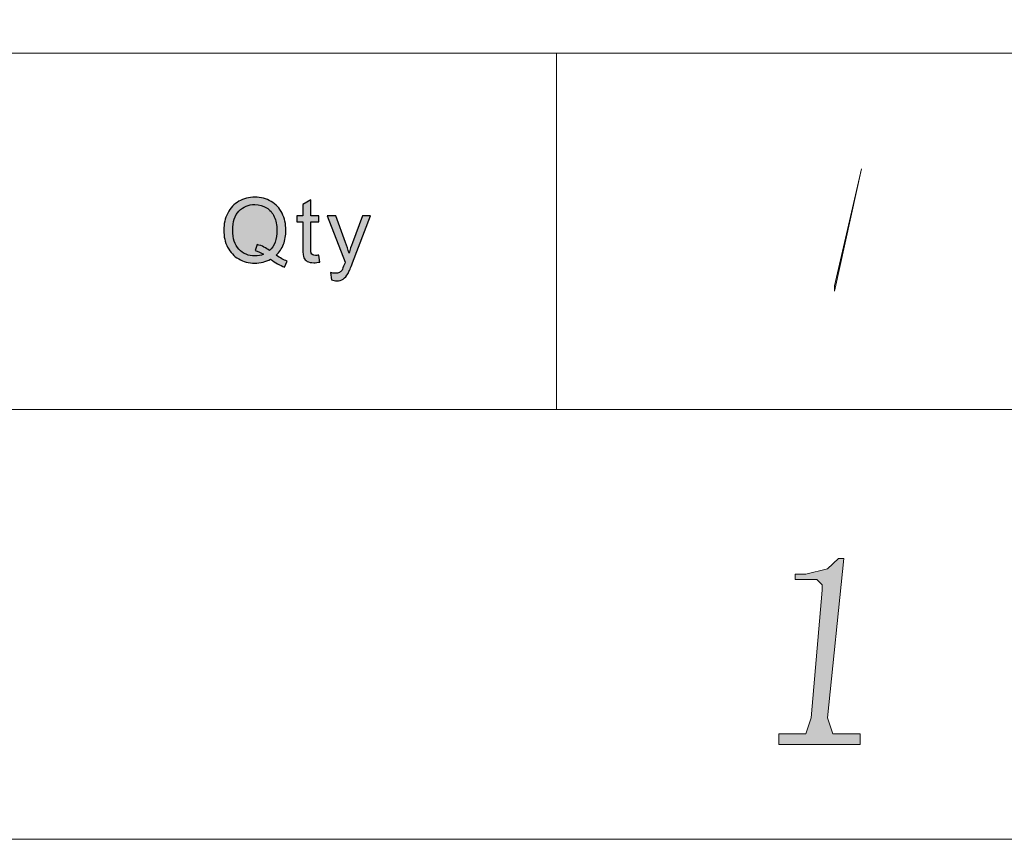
# Model space of a CAD drawing. Header units: millimetres. Extents: x -296 to 295, y -209 to 209.
# Tile 127 of 146: x 223 to 250, y -209 to -186. Entities that reach past the tile are written whole.
import ezdxf

# ---------------------------------------------------------------- set-up
doc = ezdxf.new("R2010")
doc.units = ezdxf.units.MM
doc.header["$MEASUREMENT"] = 0
doc.layers.add('layer 1', color=7, linetype='Continuous')

msp = doc.modelspace()

# ---------------------------------------------------------------- hatches: boundary and pattern name
at = {"layer": 'layer 1'}
h = msp.add_hatch(color=5, dxfattribs=at)
edge = h.paths.add_edge_path()
edge.add_spline(control_points=[(245.4185, -193.7981), (245.4185, -193.7981), (245.4185, -193.6514), (245.4185, -193.6514), (245.4185, -193.6514), (246.1662, -190.4242), (246.1662, -190.4242), (246.1662, -190.4242), (246.1662, -190.4242), (246.1662, -190.4242), (246.1662, -190.4242), (245.4185, -193.7981), (245.4185, -193.7981)], knot_values=[0, 0, 0, 0, 0.25, 0.25, 0.25, 0.5, 0.5, 0.5, 0.75, 0.75, 0.75, 1, 1, 1, 1], degree=3, periodic=1)
h = msp.add_hatch(color=250, dxfattribs=at)
edge = h.paths.add_edge_path()
edge.add_spline(control_points=[(230.0173, -192.8112), (230.128, -192.8857), (230.2299, -192.9398), (230.3233, -192.9742), (230.3233, -192.9742), (230.2528, -193.1364), (230.2528, -193.1364), (230.1239, -193.0909), (229.9952, -193.0192), (229.8671, -192.921), (229.7344, -192.9934), (229.5878, -193.0295), (229.4275, -193.0295), (229.2656, -193.0295), (229.1186, -192.991), (228.9867, -192.9144), (228.8547, -192.8378), (228.7533, -192.7297), (228.682, -192.5909), (228.6106, -192.4517), (228.5751, -192.2952), (228.5751, -192.1208), (228.5751, -191.9475), (228.611, -191.7899), (228.6828, -191.6474), (228.7541, -191.5053), (228.8565, -191.3972), (228.9888, -191.3226), (229.1211, -191.2485), (229.2693, -191.2112), (229.4329, -191.2112), (229.5983, -191.2112), (229.7473, -191.2497), (229.88, -191.3267), (230.0127, -191.4041), (230.1142, -191.5118), (230.1839, -191.6506), (230.2536, -191.7891), (230.2883, -191.9455), (230.2883, -192.1195), (230.2883, -192.2645), (230.2658, -192.3943), (230.2207, -192.5098), (230.176, -192.6253), (230.108, -192.7256), (230.0173, -192.8112)], knot_values=[0, 0, 0, 0, 0.0666667, 0.0666667, 0.0666667, 0.1333333, 0.1333333, 0.1333333, 0.2, 0.2, 0.2, 0.2666667, 0.2666667, 0.2666667, 0.3333333, 0.3333333, 0.3333333, 0.4, 0.4, 0.4, 0.4666667, 0.4666667, 0.4666667, 0.5333333, 0.5333333, 0.5333333, 0.6, 0.6, 0.6, 0.6666667, 0.6666667, 0.6666667, 0.7333333, 0.7333333, 0.7333333, 0.8, 0.8, 0.8, 0.8666667, 0.8666667, 0.8666667, 0.9333333, 0.9333333, 0.9333333, 1, 1, 1, 1], degree=3, periodic=1)
h = msp.add_hatch(color=250, dxfattribs=at)
edge = h.paths.add_edge_path()
edge.add_spline(control_points=[(229.4964, -192.5139), (229.6329, -192.5516), (229.7456, -192.6077), (229.8342, -192.6818), (229.9731, -192.5573), (230.0428, -192.3702), (230.0428, -192.1204), (230.0428, -191.9783), (230.0183, -191.8542), (229.9689, -191.7481), (229.9197, -191.6416), (229.8479, -191.5593), (229.7531, -191.5008), (229.6584, -191.4422), (229.5519, -191.4127), (229.4342, -191.4127), (229.2576, -191.4127), (229.1111, -191.4721), (228.995, -191.5904), (228.8786, -191.7092), (228.8206, -191.8861), (228.8206, -192.1216), (228.8206, -192.3497), (228.8782, -192.525), (228.993, -192.6474), (229.1082, -192.7694), (229.2552, -192.8305), (229.4342, -192.8305), (229.5186, -192.8305), (229.5983, -192.8149), (229.6734, -192.7838), (229.5991, -192.7367), (229.521, -192.7031), (229.4393, -192.683), (229.4393, -192.683), (229.4964, -192.5139), (229.4964, -192.5139)], knot_values=[0, 0, 0, 0, 0.0833333, 0.0833333, 0.0833333, 0.1666667, 0.1666667, 0.1666667, 0.25, 0.25, 0.25, 0.3333333, 0.3333333, 0.3333333, 0.4166667, 0.4166667, 0.4166667, 0.5, 0.5, 0.5, 0.5833333, 0.5833333, 0.5833333, 0.6666667, 0.6666667, 0.6666667, 0.75, 0.75, 0.75, 0.8333333, 0.8333333, 0.8333333, 0.9166667, 0.9166667, 0.9166667, 1, 1, 1, 1], degree=3, periodic=1)
h = msp.add_hatch(color=250, dxfattribs=at)
edge = h.paths.add_edge_path()
edge.add_spline(control_points=[(231.1985, -192.8071), (231.1985, -192.8071), (231.2285, -192.998), (231.2285, -192.998), (231.1668, -193.0106), (231.1112, -193.0172), (231.0628, -193.0172), (230.9831, -193.0172), (230.9213, -193.0049), (230.877, -192.9799), (230.8331, -192.955), (230.8022, -192.9226), (230.7843, -192.8821), (230.7664, -192.8415), (230.7576, -192.7563), (230.7576, -192.6265), (230.7576, -192.6265), (230.7576, -191.8918), (230.7576, -191.8918), (230.7576, -191.8918), (230.5948, -191.8918), (230.5948, -191.8918), (230.5948, -191.8918), (230.5948, -191.7248), (230.5948, -191.7248), (230.5948, -191.7248), (230.7576, -191.7248), (230.7576, -191.7248), (230.7576, -191.7248), (230.7576, -191.4094), (230.7576, -191.4094), (230.7576, -191.4094), (230.978, -191.2796), (230.978, -191.2796), (230.978, -191.2796), (230.978, -191.7248), (230.978, -191.7248), (230.978, -191.7248), (231.1985, -191.7248), (231.1985, -191.7248), (231.1985, -191.7248), (231.1985, -191.8918), (231.1985, -191.8918), (231.1985, -191.8918), (230.978, -191.8918), (230.978, -191.8918), (230.978, -191.8918), (230.978, -192.6388), (230.978, -192.6388), (230.978, -192.7006), (230.9818, -192.7404), (230.9897, -192.758), (230.9973, -192.7756), (231.0098, -192.7895), (231.0273, -192.8002), (231.0449, -192.8104), (231.0698, -192.8157), (231.1025, -192.8157), (231.1266, -192.8157), (231.1588, -192.8129), (231.1985, -192.8071)], knot_values=[0, 0, 0, 0, 0.05, 0.05, 0.05, 0.1, 0.1, 0.1, 0.15, 0.15, 0.15, 0.2, 0.2, 0.2, 0.25, 0.25, 0.25, 0.3, 0.3, 0.3, 0.35, 0.35, 0.35, 0.4, 0.4, 0.4, 0.45, 0.45, 0.45, 0.5, 0.5, 0.5, 0.55, 0.55, 0.55, 0.6, 0.6, 0.6, 0.65, 0.65, 0.65, 0.7, 0.7, 0.7, 0.75, 0.75, 0.75, 0.8, 0.8, 0.8, 0.85, 0.85, 0.85, 0.9, 0.9, 0.9, 0.95, 0.95, 0.95, 1, 1, 1, 1], degree=3, periodic=1)
h = msp.add_hatch(color=250, dxfattribs=at)
edge = h.paths.add_edge_path()
edge.add_spline(control_points=[(231.5451, -193.4902), (231.5451, -193.4902), (231.5201, -193.2903), (231.5201, -193.2903), (231.5685, -193.303), (231.6102, -193.3096), (231.6461, -193.3096), (231.6954, -193.3096), (231.7347, -193.3014), (231.7638, -193.2854), (231.7935, -193.2695), (231.8177, -193.2469), (231.8365, -193.2183), (231.8503, -193.1966), (231.8728, -193.1429), (231.9037, -193.0569), (231.9079, -193.045), (231.9142, -193.0274), (231.9233, -193.0041), (231.9233, -193.0041), (231.4299, -191.7248), (231.4299, -191.7248), (231.4299, -191.7248), (231.6653, -191.7248), (231.6653, -191.7248), (231.6653, -191.7248), (231.9367, -192.4611), (231.9367, -192.4611), (231.9722, -192.554), (232.0035, -192.6523), (232.0314, -192.7555), (232.0569, -192.6585), (232.087, -192.5626), (232.122, -192.4684), (232.122, -192.4684), (232.3992, -191.7248), (232.3992, -191.7248), (232.3992, -191.7248), (232.6192, -191.7248), (232.6192, -191.7248), (232.6192, -191.7248), (232.1278, -193.0221), (232.1278, -193.0221), (232.0748, -193.1618), (232.0335, -193.2576), (232.0039, -193.3104), (231.9646, -193.3813), (231.9196, -193.4333), (231.869, -193.4664), (231.8181, -193.4996), (231.7576, -193.516), (231.6875, -193.516), (231.6449, -193.516), (231.5973, -193.5074), (231.5451, -193.4902)], knot_values=[0, 0, 0, 0, 0.0555556, 0.0555556, 0.0555556, 0.1111111, 0.1111111, 0.1111111, 0.1666667, 0.1666667, 0.1666667, 0.2222222, 0.2222222, 0.2222222, 0.2777778, 0.2777778, 0.2777778, 0.3333333, 0.3333333, 0.3333333, 0.3888889, 0.3888889, 0.3888889, 0.4444444, 0.4444444, 0.4444444, 0.5, 0.5, 0.5, 0.5555556, 0.5555556, 0.5555556, 0.6111111, 0.6111111, 0.6111111, 0.6666667, 0.6666667, 0.6666667, 0.7222222, 0.7222222, 0.7222222, 0.7777778, 0.7777778, 0.7777778, 0.8333333, 0.8333333, 0.8333333, 0.8888889, 0.8888889, 0.8888889, 0.9444444, 0.9444444, 0.9444444, 1, 1, 1, 1], degree=3, periodic=1)
h = msp.add_hatch(color=1, dxfattribs=at)
edge = h.paths.add_edge_path()
edge.add_spline(control_points=[(245.6782, -201.1723), (245.6782, -201.1723), (245.5287, -201.1723), (245.5287, -201.1723), (245.5287, -201.1723), (245.2296, -201.4657), (245.2296, -201.4657), (245.2296, -201.4657), (244.6315, -201.6124), (244.6315, -201.6124), (244.6315, -201.6124), (244.3324, -201.6124), (244.3324, -201.6124), (244.3324, -201.6124), (244.3324, -201.7591), (244.3324, -201.7591), (244.3324, -201.7591), (244.9305, -201.7591), (244.9305, -201.7591), (244.9305, -201.7591), (245.0801, -201.9058), (245.0801, -201.9058), (245.0801, -201.9058), (245.0801, -202.0525), (245.0801, -202.0525), (245.0801, -202.0525), (244.781, -205.5732), (244.781, -205.5732), (244.781, -205.5732), (244.6315, -206.0132), (244.6315, -206.0132), (244.6315, -206.0132), (244.1829, -206.0132), (244.1829, -206.0132), (244.1829, -206.0132), (243.8838, -206.0132), (243.8838, -206.0132), (243.8838, -206.0132), (243.8838, -206.3066), (243.8838, -206.3066), (243.8838, -206.3066), (246.1256, -206.3066), (246.1256, -206.3066), (246.1256, -206.3066), (246.1256, -206.0132), (246.1256, -206.0132), (246.1256, -206.0132), (245.8277, -206.0132), (245.8277, -206.0132), (245.8277, -206.0132), (245.3791, -206.0132), (245.3791, -206.0132), (245.3791, -206.0132), (245.2296, -205.5732), (245.2296, -205.5732), (245.2296, -205.5732), (245.6782, -201.1723), (245.6782, -201.1723)], knot_values=[0, 0, 0, 0, 0.0526316, 0.0526316, 0.0526316, 0.1052632, 0.1052632, 0.1052632, 0.1578947, 0.1578947, 0.1578947, 0.2105263, 0.2105263, 0.2105263, 0.2631579, 0.2631579, 0.2631579, 0.3157895, 0.3157895, 0.3157895, 0.3684211, 0.3684211, 0.3684211, 0.4210526, 0.4210526, 0.4210526, 0.4736842, 0.4736842, 0.4736842, 0.5263158, 0.5263158, 0.5263158, 0.5789474, 0.5789474, 0.5789474, 0.6315789, 0.6315789, 0.6315789, 0.6842105, 0.6842105, 0.6842105, 0.7368421, 0.7368421, 0.7368421, 0.7894737, 0.7894737, 0.7894737, 0.8421053, 0.8421053, 0.8421053, 0.8947368, 0.8947368, 0.8947368, 0.9473684, 0.9473684, 0.9473684, 1, 1, 1, 1], degree=3, periodic=1)

# ---------------------------------------------------------------- linework, layer by layer
at = {"layer": 'layer 1', "color": 1, "lineweight": 0}
msp.add_open_spline([(295.3283, 209.2747), (295.3283, 209.2747), (295.3283, -208.9236), (295.3283, -208.9236), (295.3283, -208.9236), (-296.1944, -208.9236), (-296.1944, -208.9236), (-296.1944, -208.9236), (-296.1944, 209.2747), (-296.1944, 209.2747), (-296.1944, 209.2747), (295.3283, 209.2747), (295.3283, 209.2747)], degree=3, knots=[0, 0, 0, 0, 0.25, 0.25, 0.25, 0.5, 0.5, 0.5, 0.75, 0.75, 0.75, 1, 1, 1, 1], dxfattribs=at)
at = {"layer": 'layer 1', "color": 5, "lineweight": 0}
msp.add_open_spline([(-281.2487, 194.7284), (-281.2487, 194.7284), (-281.2487, -197.0649), (-281.2487, -197.0649), (-281.2487, -197.0649), (283.3586, -197.0649), (283.3586, -197.0649)], degree=3, knots=[0, 0, 0, 0, 0.5, 0.5, 0.5, 1, 1, 1, 1], dxfattribs=at)
msp.add_open_spline([(191.9976, -187.2376), (191.9976, -187.2376), (283.3586, -187.2376), (283.3586, -187.2376)], degree=3, dxfattribs=at)
at = {"layer": 'layer 1', "lineweight": 0}
msp.add_open_spline([(237.7529, -187.2376), (237.7529, -187.2376), (237.7529, -197.0649), (237.7529, -197.0649)], degree=3, dxfattribs=at)
for points, knots in [([(245.4185, -193.7981), (245.4185, -193.7981), (245.4185, -193.6514), (245.4185, -193.6514), (245.4185, -193.6514), (246.1662, -190.4242), (246.1662, -190.4242), (246.1662, -190.4242), (246.1662, -190.4242), (246.1662, -190.4242), (246.1662, -190.4242), (245.4185, -193.7981), (245.4185, -193.7981)], [0, 0, 0, 0, 0.25, 0.25, 0.25, 0.5, 0.5, 0.5, 0.75, 0.75, 0.75, 1, 1, 1, 1]), ([(245.6782, -201.1723), (245.6782, -201.1723), (245.5287, -201.1723), (245.5287, -201.1723), (245.5287, -201.1723), (245.2296, -201.4657), (245.2296, -201.4657), (245.2296, -201.4657), (244.6315, -201.6124), (244.6315, -201.6124), (244.6315, -201.6124), (244.3324, -201.6124), (244.3324, -201.6124), (244.3324, -201.6124), (244.3324, -201.7591), (244.3324, -201.7591), (244.3324, -201.7591), (244.9305, -201.7591), (244.9305, -201.7591), (244.9305, -201.7591), (245.0801, -201.9058), (245.0801, -201.9058), (245.0801, -201.9058), (245.0801, -202.0525), (245.0801, -202.0525), (245.0801, -202.0525), (244.781, -205.5732), (244.781, -205.5732), (244.781, -205.5732), (244.6315, -206.0132), (244.6315, -206.0132), (244.6315, -206.0132), (244.1829, -206.0132), (244.1829, -206.0132), (244.1829, -206.0132), (243.8838, -206.0132), (243.8838, -206.0132), (243.8838, -206.0132), (243.8838, -206.3066), (243.8838, -206.3066), (243.8838, -206.3066), (246.1256, -206.3066), (246.1256, -206.3066), (246.1256, -206.3066), (246.1256, -206.0132), (246.1256, -206.0132), (246.1256, -206.0132), (245.8277, -206.0132), (245.8277, -206.0132), (245.8277, -206.0132), (245.3791, -206.0132), (245.3791, -206.0132), (245.3791, -206.0132), (245.2296, -205.5732), (245.2296, -205.5732), (245.2296, -205.5732), (245.6782, -201.1723), (245.6782, -201.1723)], [0, 0, 0, 0, 0.0526316, 0.0526316, 0.0526316, 0.1052632, 0.1052632, 0.1052632, 0.1578947, 0.1578947, 0.1578947, 0.2105263, 0.2105263, 0.2105263, 0.2631579, 0.2631579, 0.2631579, 0.3157895, 0.3157895, 0.3157895, 0.3684211, 0.3684211, 0.3684211, 0.4210526, 0.4210526, 0.4210526, 0.4736842, 0.4736842, 0.4736842, 0.5263158, 0.5263158, 0.5263158, 0.5789474, 0.5789474, 0.5789474, 0.6315789, 0.6315789, 0.6315789, 0.6842105, 0.6842105, 0.6842105, 0.7368421, 0.7368421, 0.7368421, 0.7894737, 0.7894737, 0.7894737, 0.8421053, 0.8421053, 0.8421053, 0.8947368, 0.8947368, 0.8947368, 0.9473684, 0.9473684, 0.9473684, 1, 1, 1, 1])]:
    msp.add_open_spline(points, degree=3, knots=knots, dxfattribs=at)
at = {"layer": 'layer 1', "color": 250}
for points, knots in [([(230.0173, -192.8112), (230.128, -192.8857), (230.2299, -192.9398), (230.3233, -192.9742), (230.3233, -192.9742), (230.2528, -193.1364), (230.2528, -193.1364), (230.1239, -193.0909), (229.9952, -193.0192), (229.8671, -192.921), (229.7344, -192.9934), (229.5878, -193.0295), (229.4275, -193.0295), (229.2656, -193.0295), (229.1186, -192.991), (228.9867, -192.9144), (228.8547, -192.8378), (228.7533, -192.7297), (228.682, -192.5909), (228.6106, -192.4517), (228.5751, -192.2952), (228.5751, -192.1208), (228.5751, -191.9475), (228.611, -191.7899), (228.6828, -191.6474), (228.7541, -191.5053), (228.8565, -191.3972), (228.9888, -191.3226), (229.1211, -191.2485), (229.2693, -191.2112), (229.4329, -191.2112), (229.5983, -191.2112), (229.7473, -191.2497), (229.88, -191.3267), (230.0127, -191.4041), (230.1142, -191.5118), (230.1839, -191.6506), (230.2536, -191.7891), (230.2883, -191.9455), (230.2883, -192.1195), (230.2883, -192.2645), (230.2658, -192.3943), (230.2207, -192.5098), (230.176, -192.6253), (230.108, -192.7256), (230.0173, -192.8112)], [0, 0, 0, 0, 0.0666667, 0.0666667, 0.0666667, 0.1333333, 0.1333333, 0.1333333, 0.2, 0.2, 0.2, 0.2666667, 0.2666667, 0.2666667, 0.3333333, 0.3333333, 0.3333333, 0.4, 0.4, 0.4, 0.4666667, 0.4666667, 0.4666667, 0.5333333, 0.5333333, 0.5333333, 0.6, 0.6, 0.6, 0.6666667, 0.6666667, 0.6666667, 0.7333333, 0.7333333, 0.7333333, 0.8, 0.8, 0.8, 0.8666667, 0.8666667, 0.8666667, 0.9333333, 0.9333333, 0.9333333, 1, 1, 1, 1]), ([(229.4964, -192.5139), (229.6329, -192.5516), (229.7456, -192.6077), (229.8342, -192.6818), (229.9731, -192.5573), (230.0428, -192.3702), (230.0428, -192.1204), (230.0428, -191.9783), (230.0183, -191.8542), (229.9689, -191.7481), (229.9197, -191.6416), (229.8479, -191.5593), (229.7531, -191.5008), (229.6584, -191.4422), (229.5519, -191.4127), (229.4342, -191.4127), (229.2576, -191.4127), (229.1111, -191.4721), (228.995, -191.5904), (228.8786, -191.7092), (228.8206, -191.8861), (228.8206, -192.1216), (228.8206, -192.3497), (228.8782, -192.525), (228.993, -192.6474), (229.1082, -192.7694), (229.2552, -192.8305), (229.4342, -192.8305), (229.5186, -192.8305), (229.5983, -192.8149), (229.6734, -192.7838), (229.5991, -192.7367), (229.521, -192.7031), (229.4393, -192.683), (229.4393, -192.683), (229.4964, -192.5139), (229.4964, -192.5139)], [0, 0, 0, 0, 0.0833333, 0.0833333, 0.0833333, 0.1666667, 0.1666667, 0.1666667, 0.25, 0.25, 0.25, 0.3333333, 0.3333333, 0.3333333, 0.4166667, 0.4166667, 0.4166667, 0.5, 0.5, 0.5, 0.5833333, 0.5833333, 0.5833333, 0.6666667, 0.6666667, 0.6666667, 0.75, 0.75, 0.75, 0.8333333, 0.8333333, 0.8333333, 0.9166667, 0.9166667, 0.9166667, 1, 1, 1, 1]), ([(231.1985, -192.8071), (231.1985, -192.8071), (231.2285, -192.998), (231.2285, -192.998), (231.1668, -193.0106), (231.1112, -193.0172), (231.0628, -193.0172), (230.9831, -193.0172), (230.9213, -193.0049), (230.877, -192.9799), (230.8331, -192.955), (230.8022, -192.9226), (230.7843, -192.8821), (230.7664, -192.8415), (230.7576, -192.7563), (230.7576, -192.6265), (230.7576, -192.6265), (230.7576, -191.8918), (230.7576, -191.8918), (230.7576, -191.8918), (230.5948, -191.8918), (230.5948, -191.8918), (230.5948, -191.8918), (230.5948, -191.7248), (230.5948, -191.7248), (230.5948, -191.7248), (230.7576, -191.7248), (230.7576, -191.7248), (230.7576, -191.7248), (230.7576, -191.4094), (230.7576, -191.4094), (230.7576, -191.4094), (230.978, -191.2796), (230.978, -191.2796), (230.978, -191.2796), (230.978, -191.7248), (230.978, -191.7248), (230.978, -191.7248), (231.1985, -191.7248), (231.1985, -191.7248), (231.1985, -191.7248), (231.1985, -191.8918), (231.1985, -191.8918), (231.1985, -191.8918), (230.978, -191.8918), (230.978, -191.8918), (230.978, -191.8918), (230.978, -192.6388), (230.978, -192.6388), (230.978, -192.7006), (230.9818, -192.7404), (230.9897, -192.758), (230.9973, -192.7756), (231.0098, -192.7895), (231.0273, -192.8002), (231.0449, -192.8104), (231.0698, -192.8157), (231.1025, -192.8157), (231.1266, -192.8157), (231.1588, -192.8129), (231.1985, -192.8071)], [0, 0, 0, 0, 0.05, 0.05, 0.05, 0.1, 0.1, 0.1, 0.15, 0.15, 0.15, 0.2, 0.2, 0.2, 0.25, 0.25, 0.25, 0.3, 0.3, 0.3, 0.35, 0.35, 0.35, 0.4, 0.4, 0.4, 0.45, 0.45, 0.45, 0.5, 0.5, 0.5, 0.55, 0.55, 0.55, 0.6, 0.6, 0.6, 0.65, 0.65, 0.65, 0.7, 0.7, 0.7, 0.75, 0.75, 0.75, 0.8, 0.8, 0.8, 0.85, 0.85, 0.85, 0.9, 0.9, 0.9, 0.95, 0.95, 0.95, 1, 1, 1, 1]), ([(231.5451, -193.4902), (231.5451, -193.4902), (231.5201, -193.2903), (231.5201, -193.2903), (231.5685, -193.303), (231.6102, -193.3096), (231.6461, -193.3096), (231.6954, -193.3096), (231.7347, -193.3014), (231.7638, -193.2854), (231.7935, -193.2695), (231.8177, -193.2469), (231.8365, -193.2183), (231.8503, -193.1966), (231.8728, -193.1429), (231.9037, -193.0569), (231.9079, -193.045), (231.9142, -193.0274), (231.9233, -193.0041), (231.9233, -193.0041), (231.4299, -191.7248), (231.4299, -191.7248), (231.4299, -191.7248), (231.6653, -191.7248), (231.6653, -191.7248), (231.6653, -191.7248), (231.9367, -192.4611), (231.9367, -192.4611), (231.9722, -192.554), (232.0035, -192.6523), (232.0314, -192.7555), (232.0569, -192.6585), (232.087, -192.5626), (232.122, -192.4684), (232.122, -192.4684), (232.3992, -191.7248), (232.3992, -191.7248), (232.3992, -191.7248), (232.6192, -191.7248), (232.6192, -191.7248), (232.6192, -191.7248), (232.1278, -193.0221), (232.1278, -193.0221), (232.0748, -193.1618), (232.0335, -193.2576), (232.0039, -193.3104), (231.9646, -193.3813), (231.9196, -193.4333), (231.869, -193.4664), (231.8181, -193.4996), (231.7576, -193.516), (231.6875, -193.516), (231.6449, -193.516), (231.5973, -193.5074), (231.5451, -193.4902)], [0, 0, 0, 0, 0.0555556, 0.0555556, 0.0555556, 0.1111111, 0.1111111, 0.1111111, 0.1666667, 0.1666667, 0.1666667, 0.2222222, 0.2222222, 0.2222222, 0.2777778, 0.2777778, 0.2777778, 0.3333333, 0.3333333, 0.3333333, 0.3888889, 0.3888889, 0.3888889, 0.4444444, 0.4444444, 0.4444444, 0.5, 0.5, 0.5, 0.5555556, 0.5555556, 0.5555556, 0.6111111, 0.6111111, 0.6111111, 0.6666667, 0.6666667, 0.6666667, 0.7222222, 0.7222222, 0.7222222, 0.7777778, 0.7777778, 0.7777778, 0.8333333, 0.8333333, 0.8333333, 0.8888889, 0.8888889, 0.8888889, 0.9444444, 0.9444444, 0.9444444, 1, 1, 1, 1])]:
    msp.add_open_spline(points, degree=3, knots=knots, dxfattribs=at)

doc.saveas('drawing.dxf')
